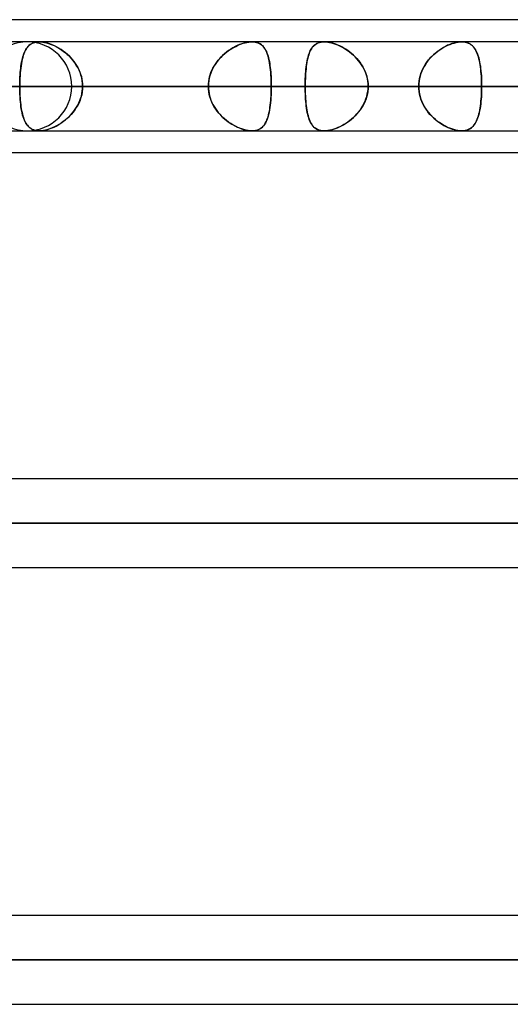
# Model space of a CAD drawing. Header units: millimetres. Extents: x -243 to 243, y -86 to 92.
# Tile 17 of 79: x -109 to -99, y 24 to 44. Entities that reach past the tile are written whole.
import ezdxf

# ---------------------------------------------------------------- set-up
doc = ezdxf.new("R2010")
doc.units = ezdxf.units.MM
doc.layers.add('MAIN-1', color=7, linetype='Continuous')

msp = doc.modelspace()

# ---------------------------------------------------------------- linework, layer by layer
at = {"layer": 'MAIN-1'}
for p, q in [((-70.184, 44), (-129.42, 44)), ((-64.488, 44), (-123.724, 44)), ((-70.184, 44), (-123.724, 44)), ((-64.488, 44), (-123.724, 44)), ((-100.444, 43.552), (-137.114, 43.552)), ((-100.444, 43.552), (-137.114, 43.552)), ((-90.564, 43.552), (-123.152, 43.552)), ((-90.564, 43.552), (-123.152, 43.552)), ((122.967, 43.552), (-122.967, 43.552)), ((122.967, 43.552), (-122.967, 43.552)), ((113.09, 43.552), (-113.09, 43.552)), ((113.09, 43.552), (-113.09, 43.552)), ((-109.176, 43.457), (-109.196, 43.433)), ((-80.683, 43.552), (-109.19, 43.552)), ((-80.683, 43.552), (-109.19, 43.552)), ((-109.188, 43.443), (-109.171, 43.463)), ((-109.155, 43.478), (-109.176, 43.457)), ((-109.171, 43.463), (-109.152, 43.481)), ((-109.132, 43.498), (-109.155, 43.478)), ((-109.152, 43.481), (-109.132, 43.497)), ((-109.106, 43.514), (-109.132, 43.498)), ((-109.132, 43.497), (-109.111, 43.512)), ((-109.111, 43.512), (-109.087, 43.524)), ((-109.079, 43.528), (-109.106, 43.514)), ((-109.087, 43.524), (-109.062, 43.534)), ((-109.049, 43.538), (-109.079, 43.528)), ((-109.062, 43.534), (-109.035, 43.542)), ((-109.016, 43.546), (-109.049, 43.538)), ((-109.035, 43.542), (-109.007, 43.548)), ((-108.982, 43.551), (-109.016, 43.546)), ((-109.007, 43.548), (-108.977, 43.551)), ((-108.945, 43.553), (-108.982, 43.551)), ((-108.977, 43.551), (-108.945, 43.553)), ((-104.665, 43.552), (-108.946, 43.552)), ((-104.665, 43.552), (-108.946, 43.552)), ((-108.906, 43.551), (-108.945, 43.553)), ((-108.945, 43.553), (-108.912, 43.551)), ((-108.912, 43.551), (-108.877, 43.548)), ((-108.865, 43.546), (-108.906, 43.551)), ((-108.877, 43.548), (-108.841, 43.542)), ((-108.823, 43.538), (-108.865, 43.546)), ((-108.841, 43.542), (-108.803, 43.533)), ((-108.778, 43.526), (-108.823, 43.538)), ((-108.803, 43.533), (-108.765, 43.523)), ((-108.734, 43.512), (-108.778, 43.526)), ((-108.765, 43.523), (-108.727, 43.51)), ((-108.689, 43.495), (-108.734, 43.512)), ((-108.727, 43.51), (-108.688, 43.495)), ((-108.644, 43.475), (-108.689, 43.495)), ((-108.688, 43.495), (-108.649, 43.478)), ((-108.649, 43.478), (-108.61, 43.459)), ((-108.599, 43.452), (-108.644, 43.475)), ((-108.61, 43.459), (-108.572, 43.438)), ((-108.554, 43.427), (-108.599, 43.452)), ((-105.006, 43.457), (-105.05, 43.433)), ((-105.032, 43.443), (-104.994, 43.463)), ((-104.962, 43.478), (-105.006, 43.457)), ((-104.994, 43.463), (-104.956, 43.481)), ((-104.917, 43.498), (-104.962, 43.478)), ((-104.956, 43.481), (-104.918, 43.497)), ((-104.918, 43.497), (-104.88, 43.512)), ((-104.873, 43.514), (-104.917, 43.498)), ((-104.88, 43.512), (-104.842, 43.524)), ((-104.829, 43.528), (-104.873, 43.514)), ((-104.842, 43.524), (-104.804, 43.534)), ((-104.786, 43.538), (-104.829, 43.528)), ((-104.804, 43.534), (-104.768, 43.542)), ((-104.744, 43.546), (-104.786, 43.538)), ((-104.768, 43.542), (-104.732, 43.548)), ((-104.703, 43.551), (-104.744, 43.546)), ((-104.732, 43.548), (-104.698, 43.551)), ((-104.665, 43.553), (-104.703, 43.551)), ((-104.698, 43.551), (-104.665, 43.553)), ((-104.665, 43.553), (-104.633, 43.551)), ((-104.628, 43.551), (-104.665, 43.553)), ((-104.633, 43.551), (-104.603, 43.548)), ((-104.593, 43.546), (-104.628, 43.551)), ((-104.603, 43.548), (-104.574, 43.542)), ((-104.56, 43.538), (-104.593, 43.546)), ((-104.574, 43.542), (-104.547, 43.533)), ((-104.53, 43.526), (-104.56, 43.538)), ((-104.547, 43.533), (-104.522, 43.523)), ((-104.502, 43.512), (-104.53, 43.526)), ((-104.522, 43.523), (-104.498, 43.51)), ((-104.477, 43.495), (-104.502, 43.512)), ((-104.498, 43.51), (-104.477, 43.495)), ((-104.477, 43.495), (-104.457, 43.478)), ((-104.454, 43.475), (-104.477, 43.495)), ((-104.457, 43.478), (-104.438, 43.459)), ((-104.433, 43.452), (-104.454, 43.475)), ((-104.438, 43.459), (-104.421, 43.438)), ((-104.414, 43.427), (-104.433, 43.452)), ((-103.462, 43.429), (-103.445, 43.451)), ((-103.434, 43.463), (-103.453, 43.44)), ((-103.445, 43.451), (-103.426, 43.472)), ((-103.414, 43.484), (-103.434, 43.463)), ((-103.426, 43.472), (-103.406, 43.49)), ((-103.391, 43.501), (-103.414, 43.484)), ((-103.406, 43.49), (-103.384, 43.506)), ((-103.367, 43.517), (-103.391, 43.501)), ((-103.384, 43.506), (-103.361, 43.52)), ((-103.34, 43.529), (-103.367, 43.517)), ((-103.361, 43.52), (-103.335, 43.532)), ((-103.311, 43.539), (-103.34, 43.529)), ((-103.335, 43.532), (-103.307, 43.541)), ((-103.28, 43.547), (-103.311, 43.539)), ((-103.307, 43.541), (-103.277, 43.547)), ((-103.247, 43.551), (-103.28, 43.547)), ((-103.277, 43.547), (-103.245, 43.551)), ((-103.212, 43.553), (-103.247, 43.551)), ((-103.245, 43.551), (-103.212, 43.552)), ((-103.177, 43.551), (-103.212, 43.553)), ((-103.212, 43.552), (-103.177, 43.551)), ((103.212, 43.552), (-103.212, 43.552)), ((103.212, 43.552), (-103.212, 43.552)), ((-103.14, 43.547), (-103.177, 43.551)), ((-103.177, 43.551), (-103.141, 43.547)), ((-103.141, 43.547), (-103.103, 43.541)), ((-103.102, 43.541), (-103.14, 43.547)), ((-103.103, 43.541), (-103.064, 43.532)), ((-103.062, 43.531), (-103.102, 43.541)), ((-103.064, 43.532), (-103.024, 43.52)), ((-103.022, 43.52), (-103.062, 43.531)), ((-103.024, 43.52), (-102.984, 43.507)), ((-102.981, 43.506), (-103.022, 43.52)), ((-102.984, 43.507), (-102.943, 43.491)), ((-102.94, 43.489), (-102.981, 43.506)), ((-102.943, 43.491), (-102.903, 43.473)), ((-102.899, 43.471), (-102.94, 43.489)), ((-102.903, 43.473), (-102.862, 43.452)), ((-102.858, 43.451), (-102.899, 43.471)), ((-102.862, 43.452), (-102.822, 43.43)), ((-102.818, 43.428), (-102.858, 43.451)), ((-100.847, 43.42), (-100.805, 43.444)), ((-100.77, 43.463), (-100.812, 43.44)), ((-100.805, 43.444), (-100.764, 43.466)), ((-100.728, 43.484), (-100.77, 43.463)), ((-100.764, 43.466), (-100.722, 43.486)), ((-100.685, 43.501), (-100.728, 43.484)), ((-100.722, 43.486), (-100.68, 43.503)), ((-100.643, 43.517), (-100.685, 43.501)), ((-100.68, 43.503), (-100.639, 43.518)), ((-100.601, 43.529), (-100.643, 43.517)), ((-100.639, 43.518), (-100.598, 43.53)), ((-100.56, 43.539), (-100.601, 43.529)), ((-100.598, 43.53), (-100.557, 43.54)), ((-100.52, 43.547), (-100.56, 43.539)), ((-100.557, 43.54), (-100.518, 43.547)), ((-100.481, 43.551), (-100.52, 43.547)), ((-100.518, 43.547), (-100.48, 43.551)), ((-100.445, 43.553), (-100.481, 43.551)), ((-100.48, 43.551), (-100.444, 43.552)), ((-100.411, 43.551), (-100.445, 43.553)), ((-100.444, 43.552), (-100.41, 43.551)), ((-100.379, 43.547), (-100.411, 43.551)), ((-100.41, 43.551), (-100.377, 43.547)), ((-100.349, 43.541), (-100.379, 43.547)), ((-100.377, 43.547), (-100.346, 43.54)), ((-100.32, 43.531), (-100.349, 43.541)), ((-100.346, 43.54), (-100.317, 43.53)), ((-100.294, 43.52), (-100.32, 43.531)), ((-100.317, 43.53), (-100.291, 43.518)), ((-100.27, 43.506), (-100.294, 43.52)), ((-100.291, 43.518), (-100.266, 43.503)), ((-100.247, 43.489), (-100.27, 43.506)), ((-100.266, 43.503), (-100.243, 43.486)), ((-100.226, 43.471), (-100.247, 43.489)), ((-100.243, 43.486), (-100.222, 43.467)), ((-100.207, 43.451), (-100.226, 43.471)), ((-100.222, 43.467), (-100.203, 43.445)), ((-100.19, 43.428), (-100.207, 43.451)), ((-100.203, 43.445), (-100.185, 43.421)), ((-109.287, 43.218), (-109.278, 43.253)), ((-109.27, 43.277), (-109.281, 43.24)), ((-109.278, 43.253), (-109.268, 43.285)), ((-109.258, 43.313), (-109.27, 43.277)), ((-109.268, 43.285), (-109.257, 43.316)), ((-109.245, 43.346), (-109.258, 43.313)), ((-109.257, 43.316), (-109.245, 43.345)), ((-109.23, 43.377), (-109.245, 43.346)), ((-109.245, 43.345), (-109.232, 43.373)), ((-109.232, 43.373), (-109.219, 43.398)), ((-109.214, 43.406), (-109.23, 43.377)), ((-109.219, 43.398), (-109.204, 43.422)), ((-109.196, 43.433), (-109.214, 43.406)), ((-109.204, 43.422), (-109.188, 43.443)), ((-108.572, 43.438), (-108.533, 43.414)), ((-108.51, 43.4), (-108.554, 43.427)), ((-108.533, 43.414), (-108.495, 43.389)), ((-108.466, 43.369), (-108.51, 43.4)), ((-108.495, 43.389), (-108.457, 43.362)), ((-108.424, 43.336), (-108.466, 43.369)), ((-108.457, 43.362), (-108.42, 43.333)), ((-108.382, 43.301), (-108.424, 43.336)), ((-108.42, 43.333), (-108.384, 43.302)), ((-108.384, 43.302), (-108.348, 43.269)), ((-108.342, 43.262), (-108.382, 43.301)), ((-108.348, 43.269), (-108.315, 43.234)), ((-108.304, 43.222), (-108.342, 43.262)), ((-105.316, 43.218), (-105.284, 43.253)), ((-105.259, 43.277), (-105.296, 43.24)), ((-105.284, 43.253), (-105.25, 43.285)), ((-105.22, 43.313), (-105.259, 43.277)), ((-105.25, 43.285), (-105.215, 43.316)), ((-105.179, 43.346), (-105.22, 43.313)), ((-105.215, 43.316), (-105.18, 43.345)), ((-105.18, 43.345), (-105.144, 43.373)), ((-105.137, 43.377), (-105.179, 43.346)), ((-105.144, 43.373), (-105.107, 43.398)), ((-105.094, 43.406), (-105.137, 43.377)), ((-105.107, 43.398), (-105.069, 43.422)), ((-105.05, 43.433), (-105.094, 43.406)), ((-105.069, 43.422), (-105.032, 43.443)), ((-104.421, 43.438), (-104.405, 43.414)), ((-104.396, 43.4), (-104.414, 43.427)), ((-104.405, 43.414), (-104.391, 43.389)), ((-104.381, 43.369), (-104.396, 43.4)), ((-104.391, 43.389), (-104.377, 43.362)), ((-104.366, 43.336), (-104.381, 43.369)), ((-104.377, 43.362), (-104.365, 43.333)), ((-104.353, 43.301), (-104.366, 43.336)), ((-104.365, 43.333), (-104.353, 43.302)), ((-104.353, 43.302), (-104.343, 43.269)), ((-104.341, 43.262), (-104.353, 43.301)), ((-104.343, 43.269), (-104.334, 43.234)), ((-104.331, 43.222), (-104.341, 43.262)), ((-103.547, 43.211), (-103.538, 43.248)), ((-103.535, 43.259), (-103.545, 43.222)), ((-103.538, 43.248), (-103.528, 43.284)), ((-103.525, 43.294), (-103.535, 43.259)), ((-103.528, 43.284), (-103.517, 43.317)), ((-103.513, 43.328), (-103.525, 43.294)), ((-103.517, 43.317), (-103.505, 43.348)), ((-103.5, 43.359), (-103.513, 43.328)), ((-103.505, 43.348), (-103.492, 43.377)), ((-103.486, 43.388), (-103.5, 43.359)), ((-103.492, 43.377), (-103.477, 43.404)), ((-103.47, 43.416), (-103.486, 43.388)), ((-103.477, 43.404), (-103.462, 43.429)), ((-103.453, 43.44), (-103.47, 43.416)), ((-102.822, 43.43), (-102.781, 43.406)), ((-102.778, 43.404), (-102.818, 43.428)), ((-102.781, 43.406), (-102.741, 43.379)), ((-102.738, 43.377), (-102.778, 43.404)), ((-102.741, 43.379), (-102.702, 43.35)), ((-102.699, 43.348), (-102.738, 43.377)), ((-102.702, 43.35), (-102.664, 43.319)), ((-102.661, 43.317), (-102.699, 43.348)), ((-102.664, 43.319), (-102.626, 43.286)), ((-102.624, 43.284), (-102.661, 43.317)), ((-102.626, 43.286), (-102.59, 43.251)), ((-102.588, 43.25), (-102.624, 43.284)), ((-102.59, 43.251), (-102.555, 43.215)), ((-102.553, 43.213), (-102.588, 43.25)), ((-101.049, 43.259), (-101.084, 43.222)), ((-101.079, 43.228), (-101.043, 43.265)), ((-101.013, 43.294), (-101.049, 43.259)), ((-101.043, 43.265), (-101.006, 43.301)), ((-100.975, 43.328), (-101.013, 43.294)), ((-101.006, 43.301), (-100.967, 43.334)), ((-100.936, 43.359), (-100.975, 43.328)), ((-100.967, 43.334), (-100.928, 43.365)), ((-100.895, 43.388), (-100.936, 43.359)), ((-100.928, 43.365), (-100.887, 43.394)), ((-100.854, 43.416), (-100.895, 43.388)), ((-100.887, 43.394), (-100.847, 43.42)), ((-100.812, 43.44), (-100.854, 43.416)), ((-100.173, 43.404), (-100.19, 43.428)), ((-100.185, 43.421), (-100.168, 43.395)), ((-100.158, 43.377), (-100.173, 43.404)), ((-100.168, 43.395), (-100.153, 43.367)), ((-100.144, 43.348), (-100.158, 43.377)), ((-100.153, 43.367), (-100.139, 43.336)), ((-100.131, 43.317), (-100.144, 43.348)), ((-100.139, 43.336), (-100.126, 43.303)), ((-100.119, 43.284), (-100.131, 43.317)), ((-100.126, 43.303), (-100.114, 43.268)), ((-100.109, 43.25), (-100.119, 43.284)), ((-100.114, 43.268), (-100.103, 43.23)), ((-100.099, 43.213), (-100.109, 43.25)), ((-109.315, 43.07), (-109.322, 43.023)), ((-109.321, 43.024), (-109.316, 43.066)), ((-109.316, 43.066), (-109.31, 43.106)), ((-109.308, 43.115), (-109.315, 43.07)), ((-109.31, 43.106), (-109.303, 43.145)), ((-109.3, 43.159), (-109.308, 43.115)), ((-109.303, 43.145), (-109.295, 43.182)), ((-109.291, 43.2), (-109.3, 43.159)), ((-109.295, 43.182), (-109.287, 43.218)), ((-109.281, 43.24), (-109.291, 43.2)), ((-108.315, 43.234), (-108.283, 43.197)), ((-108.267, 43.179), (-108.304, 43.222)), ((-108.283, 43.197), (-108.252, 43.159)), ((-108.233, 43.134), (-108.267, 43.179)), ((-108.252, 43.159), (-108.223, 43.12)), ((-108.202, 43.087), (-108.233, 43.134)), ((-108.223, 43.12), (-108.197, 43.078)), ((-108.174, 43.038), (-108.202, 43.087)), ((-108.197, 43.078), (-108.173, 43.036)), ((-105.426, 43.07), (-105.453, 43.023)), ((-105.452, 43.024), (-105.429, 43.066)), ((-105.429, 43.066), (-105.404, 43.106)), ((-105.397, 43.115), (-105.426, 43.07)), ((-105.404, 43.106), (-105.376, 43.145)), ((-105.366, 43.159), (-105.397, 43.115)), ((-105.376, 43.145), (-105.347, 43.182)), ((-105.332, 43.2), (-105.366, 43.159)), ((-105.347, 43.182), (-105.316, 43.218)), ((-105.296, 43.24), (-105.332, 43.2)), ((-104.334, 43.234), (-104.325, 43.197)), ((-104.321, 43.179), (-104.331, 43.222)), ((-104.325, 43.197), (-104.317, 43.159)), ((-104.313, 43.134), (-104.321, 43.179)), ((-104.317, 43.159), (-104.31, 43.12)), ((-104.305, 43.087), (-104.313, 43.134)), ((-104.31, 43.12), (-104.304, 43.078)), ((-104.299, 43.038), (-104.305, 43.087)), ((-104.304, 43.078), (-104.299, 43.036)), ((-103.574, 43.055), (-103.579, 43.009)), ((-103.575, 43.046), (-103.569, 43.089)), ((-103.568, 43.099), (-103.574, 43.055)), ((-103.569, 43.089), (-103.563, 43.132)), ((-103.561, 43.142), (-103.568, 43.099)), ((-103.563, 43.132), (-103.555, 43.172)), ((-103.553, 43.182), (-103.561, 43.142)), ((-103.555, 43.172), (-103.547, 43.211)), ((-103.545, 43.222), (-103.553, 43.182)), ((-102.555, 43.215), (-102.522, 43.176)), ((-102.521, 43.174), (-102.553, 43.213)), ((-102.522, 43.176), (-102.491, 43.136)), ((-102.49, 43.133), (-102.521, 43.174)), ((-102.491, 43.136), (-102.462, 43.093)), ((-102.461, 43.091), (-102.49, 43.133)), ((-102.462, 43.093), (-102.436, 43.05)), ((-102.435, 43.048), (-102.461, 43.091)), ((-102.436, 43.05), (-102.412, 43.004)), ((-102.411, 43.002), (-102.435, 43.048)), ((-101.204, 43.055), (-101.228, 43.009)), ((-101.226, 43.012), (-101.202, 43.058)), ((-101.177, 43.099), (-101.204, 43.055)), ((-101.202, 43.058), (-101.174, 43.103)), ((-101.148, 43.141), (-101.177, 43.099)), ((-101.174, 43.103), (-101.145, 43.147)), ((-101.117, 43.182), (-101.148, 43.141)), ((-101.145, 43.147), (-101.113, 43.188)), ((-101.084, 43.222), (-101.117, 43.182)), ((-101.113, 43.188), (-101.079, 43.228)), ((-100.103, 43.23), (-100.093, 43.191)), ((-100.09, 43.174), (-100.099, 43.213)), ((-100.093, 43.191), (-100.085, 43.15)), ((-100.081, 43.133), (-100.09, 43.174)), ((-100.085, 43.15), (-100.077, 43.107)), ((-100.074, 43.091), (-100.081, 43.133)), ((-100.077, 43.107), (-100.07, 43.062)), ((-100.068, 43.048), (-100.074, 43.091)), ((-100.07, 43.062), (-100.064, 43.016)), ((-100.062, 43.003), (-100.068, 43.048)), ((-109.335, 42.872), (-109.338, 42.819)), ((-109.337, 42.846), (-109.334, 42.892)), ((-109.331, 42.924), (-109.335, 42.872)), ((-109.334, 42.892), (-109.33, 42.937)), ((-109.327, 42.974), (-109.331, 42.924)), ((-109.33, 42.937), (-109.326, 42.981)), ((-109.322, 43.023), (-109.327, 42.974)), ((-109.326, 42.981), (-109.321, 43.024)), ((-108.148, 42.987), (-108.174, 43.038)), ((-108.173, 43.036), (-108.151, 42.992)), ((-108.151, 42.992), (-108.131, 42.946)), ((-108.127, 42.934), (-108.148, 42.987)), ((-108.131, 42.946), (-108.115, 42.9)), ((-108.109, 42.88), (-108.127, 42.934)), ((-108.115, 42.9), (-108.101, 42.853)), ((-108.094, 42.826), (-108.109, 42.88)), ((-108.101, 42.853), (-108.09, 42.805)), ((-105.513, 42.872), (-105.527, 42.819)), ((-105.521, 42.846), (-105.507, 42.892)), ((-105.497, 42.924), (-105.513, 42.872)), ((-105.507, 42.892), (-105.492, 42.937)), ((-105.476, 42.974), (-105.497, 42.924)), ((-105.492, 42.937), (-105.473, 42.981)), ((-105.453, 43.023), (-105.476, 42.974)), ((-105.473, 42.981), (-105.452, 43.024)), ((-104.293, 42.987), (-104.299, 43.038)), ((-104.299, 43.036), (-104.294, 42.992)), ((-104.294, 42.992), (-104.29, 42.946)), ((-104.289, 42.934), (-104.293, 42.987)), ((-104.29, 42.946), (-104.286, 42.9)), ((-104.285, 42.88), (-104.289, 42.934)), ((-104.286, 42.9), (-104.283, 42.853)), ((-104.282, 42.826), (-104.285, 42.88)), ((-104.283, 42.853), (-104.281, 42.805)), ((-103.593, 42.808), (-103.59, 42.858)), ((-103.59, 42.863), (-103.592, 42.813)), ((-103.587, 42.913), (-103.59, 42.863)), ((-103.59, 42.858), (-103.588, 42.906)), ((-103.588, 42.906), (-103.584, 42.954)), ((-103.583, 42.962), (-103.587, 42.913)), ((-103.584, 42.954), (-103.58, 43.001)), ((-103.579, 43.009), (-103.583, 42.962)), ((-103.58, 43.001), (-103.575, 43.046)), ((-102.412, 43.004), (-102.39, 42.958)), ((-102.39, 42.956), (-102.411, 43.002)), ((-102.39, 42.958), (-102.372, 42.91)), ((-102.371, 42.908), (-102.39, 42.956)), ((-102.372, 42.91), (-102.357, 42.861)), ((-102.356, 42.859), (-102.371, 42.908)), ((-102.357, 42.861), (-102.345, 42.811)), ((-102.344, 42.809), (-102.356, 42.859)), ((-101.283, 42.863), (-101.295, 42.813)), ((-101.294, 42.814), (-101.282, 42.865)), ((-101.267, 42.913), (-101.283, 42.863)), ((-101.282, 42.865), (-101.267, 42.915)), ((-101.267, 42.915), (-101.248, 42.964)), ((-101.249, 42.961), (-101.267, 42.913)), ((-101.228, 43.009), (-101.249, 42.961)), ((-101.248, 42.964), (-101.226, 43.012)), ((-100.064, 43.016), (-100.058, 42.968)), ((-100.057, 42.956), (-100.062, 43.003)), ((-100.058, 42.968), (-100.054, 42.918)), ((-100.053, 42.908), (-100.057, 42.956)), ((-100.054, 42.918), (-100.05, 42.868)), ((-100.05, 42.859), (-100.053, 42.908)), ((-100.05, 42.868), (-100.047, 42.816)), ((-100.047, 42.81), (-100.05, 42.859)), ((-101.31, 42.657), (-138.009, 42.657)), ((-138.009, 42.657), (-101.31, 42.657)), ((-136.219, 42.657), (-100.044, 42.657)), ((-100.044, 42.657), (-136.219, 42.657)), ((-91.429, 42.657), (-124.047, 42.657)), ((-124.047, 42.657), (-91.429, 42.657)), ((123.445, 42.657), (-123.445, 42.657)), ((-123.445, 42.657), (123.445, 42.657)), ((-122.257, 42.657), (-90.162, 42.657)), ((-90.162, 42.657), (-122.257, 42.657)), ((-122.085, 42.657), (122.085, 42.657)), ((122.085, 42.657), (-122.085, 42.657)), ((-105.544, 42.657), (-114.153, 42.657)), ((-114.153, 42.657), (-105.544, 42.657)), ((113.474, 42.657), (-113.474, 42.657)), ((-113.474, 42.657), (113.474, 42.657)), ((-112.207, 42.657), (112.207, 42.657)), ((-112.207, 42.657), (-103.595, 42.657)), ((112.207, 42.657), (-112.207, 42.657)), ((-103.595, 42.657), (-112.207, 42.657)), ((-81.546, 42.657), (-110.085, 42.657)), ((-110.085, 42.657), (-81.546, 42.657)), ((-101.31, 42.657), (-109.923, 42.657)), ((-109.923, 42.657), (-101.31, 42.657)), ((-109.341, 42.712), (-109.342, 42.657)), ((-109.342, 42.657), (-109.341, 42.705)), ((-105.544, 42.657), (-109.342, 42.657)), ((-109.341, 42.604), (-109.342, 42.657)), ((-109.342, 42.657), (-109.341, 42.61)), ((-109.342, 42.657), (-105.544, 42.657)), ((-109.34, 42.766), (-109.341, 42.712)), ((-109.341, 42.705), (-109.34, 42.753)), ((-109.338, 42.819), (-109.34, 42.766)), ((-109.34, 42.753), (-109.339, 42.8)), ((-109.339, 42.8), (-109.337, 42.846)), ((-108.295, 42.657), (-80.279, 42.657)), ((-80.279, 42.657), (-108.295, 42.657)), ((-108.084, 42.77), (-108.094, 42.826)), ((-108.09, 42.805), (-108.082, 42.756)), ((-108.078, 42.714), (-108.084, 42.77)), ((-108.082, 42.756), (-108.077, 42.707)), ((-108.076, 42.657), (-108.078, 42.714)), ((-108.076, 42.657), (-108.078, 42.601)), ((-108.077, 42.707), (-108.076, 42.657)), ((-108.077, 42.608), (-108.076, 42.657)), ((-108.076, 42.657), (-104.278, 42.657)), ((-108.076, 42.657), (-99.467, 42.657)), ((-104.278, 42.657), (-108.076, 42.657)), ((-99.467, 42.657), (-108.076, 42.657)), ((-105.542, 42.712), (-105.544, 42.657)), ((-105.544, 42.657), (-105.543, 42.705)), ((-105.544, 42.657), (-105.543, 42.61)), ((-105.542, 42.603), (-105.544, 42.657)), ((-105.543, 42.705), (-105.538, 42.753)), ((-105.537, 42.766), (-105.542, 42.712)), ((-105.538, 42.753), (-105.531, 42.8)), ((-105.527, 42.819), (-105.537, 42.766)), ((-105.531, 42.8), (-105.521, 42.846)), ((-104.28, 42.77), (-104.282, 42.826)), ((-104.281, 42.805), (-104.28, 42.756)), ((-104.279, 42.714), (-104.28, 42.77)), ((-104.28, 42.756), (-104.279, 42.707)), ((-104.278, 42.657), (-104.279, 42.714)), ((-104.279, 42.707), (-104.278, 42.657)), ((-104.279, 42.608), (-104.278, 42.657)), ((-104.278, 42.657), (-104.279, 42.601)), ((-95.67, 42.657), (-104.278, 42.657)), ((-104.278, 42.657), (-95.67, 42.657)), ((-103.594, 42.761), (-103.595, 42.71)), ((-103.595, 42.708), (-103.594, 42.759)), ((-103.595, 42.71), (-103.595, 42.657)), ((-103.595, 42.657), (-103.595, 42.708)), ((103.595, 42.657), (-103.595, 42.657)), ((-103.595, 42.605), (-103.595, 42.657)), ((-103.595, 42.657), (-103.595, 42.607)), ((-103.595, 42.657), (103.595, 42.657)), ((-103.592, 42.813), (-103.594, 42.761)), ((-103.594, 42.759), (-103.593, 42.808)), ((-102.345, 42.811), (-102.336, 42.76)), ((-102.336, 42.759), (-102.344, 42.809)), ((-102.336, 42.76), (-102.331, 42.709)), ((-102.331, 42.709), (-102.336, 42.759)), ((-102.329, 42.657), (-102.331, 42.709)), ((-102.331, 42.709), (-102.329, 42.657)), ((-102.329, 42.657), (-102.331, 42.606)), ((-102.331, 42.606), (-102.329, 42.657)), ((-102.329, 42.657), (102.329, 42.657)), ((-102.329, 42.657), (-93.716, 42.657)), ((102.329, 42.657), (-102.329, 42.657)), ((-93.716, 42.657), (-102.329, 42.657)), ((-101.31, 42.657), (-101.309, 42.71)), ((-101.309, 42.71), (-101.31, 42.657)), ((-101.31, 42.657), (-101.309, 42.605)), ((-101.309, 42.605), (-101.31, 42.657)), ((-101.309, 42.71), (-101.303, 42.762)), ((-101.303, 42.761), (-101.309, 42.71)), ((-101.303, 42.762), (-101.294, 42.814)), ((-101.295, 42.813), (-101.303, 42.761)), ((-100.047, 42.816), (-100.045, 42.764)), ((-100.045, 42.759), (-100.047, 42.81)), ((-100.045, 42.764), (-100.044, 42.711)), ((-100.044, 42.709), (-100.045, 42.759)), ((-100.044, 42.711), (-100.044, 42.657)), ((-100.044, 42.657), (-100.044, 42.709)), ((-100.044, 42.606), (-100.044, 42.657)), ((-91.429, 42.657), (-100.044, 42.657)), ((-100.044, 42.657), (-100.044, 42.605)), ((-100.044, 42.657), (-91.429, 42.657)), ((-109.341, 42.61), (-109.34, 42.562)), ((-109.34, 42.55), (-109.341, 42.604)), ((-109.34, 42.562), (-109.339, 42.515)), ((-109.338, 42.497), (-109.34, 42.55)), ((-109.339, 42.515), (-109.337, 42.469)), ((-109.335, 42.445), (-109.338, 42.497)), ((-109.337, 42.469), (-109.334, 42.423)), ((-108.115, 42.415), (-108.101, 42.462)), ((-108.094, 42.489), (-108.109, 42.435)), ((-108.101, 42.462), (-108.09, 42.51)), ((-108.084, 42.545), (-108.094, 42.489)), ((-108.09, 42.51), (-108.082, 42.559)), ((-108.078, 42.601), (-108.084, 42.545)), ((-108.082, 42.559), (-108.077, 42.608)), ((-105.543, 42.61), (-105.538, 42.562)), ((-105.537, 42.549), (-105.542, 42.603)), ((-105.538, 42.562), (-105.531, 42.515)), ((-105.527, 42.496), (-105.537, 42.549)), ((-105.531, 42.515), (-105.521, 42.469)), ((-105.513, 42.443), (-105.527, 42.496)), ((-105.521, 42.469), (-105.507, 42.423)), ((-104.286, 42.415), (-104.283, 42.462)), ((-104.282, 42.489), (-104.285, 42.435)), ((-104.283, 42.462), (-104.281, 42.51)), ((-104.28, 42.545), (-104.282, 42.489)), ((-104.281, 42.51), (-104.28, 42.559)), ((-104.28, 42.559), (-104.279, 42.608)), ((-104.279, 42.601), (-104.28, 42.545)), ((-103.595, 42.607), (-103.594, 42.556)), ((-103.594, 42.554), (-103.595, 42.605)), ((-103.594, 42.556), (-103.593, 42.507)), ((-103.592, 42.502), (-103.594, 42.554)), ((-103.593, 42.507), (-103.59, 42.457)), ((-103.59, 42.452), (-103.592, 42.502)), ((-103.59, 42.457), (-103.588, 42.409)), ((-102.372, 42.405), (-102.357, 42.454)), ((-102.356, 42.456), (-102.371, 42.407)), ((-102.357, 42.454), (-102.345, 42.504)), ((-102.344, 42.506), (-102.356, 42.456)), ((-102.345, 42.504), (-102.336, 42.555)), ((-102.336, 42.556), (-102.344, 42.506)), ((-102.331, 42.606), (-102.336, 42.556)), ((-102.336, 42.555), (-102.331, 42.606)), ((-101.309, 42.605), (-101.303, 42.553)), ((-101.303, 42.554), (-101.309, 42.605)), ((-101.295, 42.502), (-101.303, 42.554)), ((-101.303, 42.553), (-101.294, 42.501)), ((-101.283, 42.452), (-101.295, 42.502)), ((-101.294, 42.501), (-101.282, 42.45)), ((-100.053, 42.405), (-100.05, 42.454)), ((-100.05, 42.454), (-100.047, 42.504)), ((-100.047, 42.5), (-100.05, 42.449)), ((-100.047, 42.504), (-100.045, 42.555)), ((-100.045, 42.552), (-100.047, 42.5)), ((-100.045, 42.555), (-100.044, 42.606)), ((-100.044, 42.605), (-100.045, 42.552)), ((-109.332, 42.393), (-109.335, 42.445)), ((-109.334, 42.423), (-109.33, 42.378)), ((-109.327, 42.344), (-109.332, 42.393)), ((-109.33, 42.378), (-109.326, 42.334)), ((-109.322, 42.295), (-109.327, 42.344)), ((-109.326, 42.334), (-109.321, 42.291)), ((-109.316, 42.248), (-109.322, 42.295)), ((-109.321, 42.291), (-109.316, 42.249)), ((-108.174, 42.277), (-108.202, 42.228)), ((-108.197, 42.237), (-108.173, 42.279)), ((-108.148, 42.328), (-108.174, 42.277)), ((-108.173, 42.279), (-108.151, 42.323)), ((-108.151, 42.323), (-108.131, 42.369)), ((-108.127, 42.381), (-108.148, 42.328)), ((-108.131, 42.369), (-108.115, 42.415)), ((-108.109, 42.435), (-108.127, 42.381)), ((-105.497, 42.391), (-105.513, 42.443)), ((-105.507, 42.423), (-105.492, 42.378)), ((-105.476, 42.341), (-105.497, 42.391)), ((-105.492, 42.378), (-105.473, 42.334)), ((-105.453, 42.292), (-105.476, 42.341)), ((-105.473, 42.334), (-105.452, 42.291)), ((-105.426, 42.245), (-105.453, 42.292)), ((-105.452, 42.291), (-105.429, 42.249)), ((-104.299, 42.277), (-104.305, 42.228)), ((-104.304, 42.237), (-104.299, 42.279)), ((-104.293, 42.328), (-104.299, 42.277)), ((-104.299, 42.279), (-104.294, 42.323)), ((-104.294, 42.323), (-104.29, 42.369)), ((-104.289, 42.381), (-104.293, 42.328)), ((-104.29, 42.369), (-104.286, 42.415)), ((-104.285, 42.435), (-104.289, 42.381)), ((-103.587, 42.402), (-103.59, 42.452)), ((-103.588, 42.409), (-103.584, 42.361)), ((-103.583, 42.353), (-103.587, 42.402)), ((-103.584, 42.361), (-103.58, 42.314)), ((-103.579, 42.306), (-103.583, 42.353)), ((-103.58, 42.314), (-103.575, 42.269)), ((-103.574, 42.26), (-103.579, 42.306)), ((-103.575, 42.269), (-103.569, 42.226)), ((-103.568, 42.216), (-103.574, 42.26)), ((-102.462, 42.222), (-102.436, 42.265)), ((-102.435, 42.267), (-102.461, 42.224)), ((-102.436, 42.265), (-102.412, 42.311)), ((-102.411, 42.313), (-102.435, 42.267)), ((-102.412, 42.311), (-102.39, 42.357)), ((-102.39, 42.359), (-102.411, 42.313)), ((-102.371, 42.407), (-102.39, 42.359)), ((-102.39, 42.357), (-102.372, 42.405)), ((-101.267, 42.402), (-101.283, 42.452)), ((-101.282, 42.45), (-101.267, 42.4)), ((-101.249, 42.354), (-101.267, 42.402)), ((-101.267, 42.4), (-101.248, 42.351)), ((-101.228, 42.306), (-101.249, 42.354)), ((-101.248, 42.351), (-101.226, 42.303)), ((-101.204, 42.26), (-101.228, 42.306)), ((-101.226, 42.303), (-101.202, 42.257)), ((-101.177, 42.216), (-101.204, 42.26)), ((-101.202, 42.257), (-101.175, 42.212)), ((-100.069, 42.255), (-100.076, 42.21)), ((-100.074, 42.221), (-100.068, 42.265)), ((-100.063, 42.301), (-100.069, 42.255)), ((-100.068, 42.265), (-100.062, 42.31)), ((-100.058, 42.349), (-100.063, 42.301)), ((-100.062, 42.31), (-100.057, 42.357)), ((-100.054, 42.399), (-100.058, 42.349)), ((-100.057, 42.357), (-100.053, 42.405)), ((-100.05, 42.449), (-100.054, 42.399)), ((-109.316, 42.249), (-109.31, 42.209)), ((-109.309, 42.203), (-109.316, 42.248)), ((-109.31, 42.209), (-109.303, 42.17)), ((-109.301, 42.16), (-109.309, 42.203)), ((-109.303, 42.17), (-109.295, 42.133)), ((-109.292, 42.119), (-109.301, 42.16)), ((-109.295, 42.133), (-109.287, 42.097)), ((-109.283, 42.079), (-109.292, 42.119)), ((-109.287, 42.097), (-109.278, 42.062)), ((-109.272, 42.042), (-109.283, 42.079)), ((-109.278, 42.062), (-109.268, 42.03)), ((-108.348, 42.046), (-108.315, 42.081)), ((-108.304, 42.093), (-108.342, 42.053)), ((-108.315, 42.081), (-108.283, 42.118)), ((-108.267, 42.136), (-108.304, 42.093)), ((-108.283, 42.118), (-108.252, 42.156)), ((-108.233, 42.181), (-108.267, 42.136)), ((-108.252, 42.156), (-108.223, 42.195)), ((-108.202, 42.228), (-108.233, 42.181)), ((-108.223, 42.195), (-108.197, 42.237)), ((-105.429, 42.249), (-105.404, 42.209)), ((-105.397, 42.2), (-105.426, 42.245)), ((-105.404, 42.209), (-105.376, 42.17)), ((-105.366, 42.156), (-105.397, 42.2)), ((-105.376, 42.17), (-105.347, 42.133)), ((-105.332, 42.115), (-105.366, 42.156)), ((-105.347, 42.133), (-105.316, 42.097)), ((-105.296, 42.075), (-105.332, 42.115)), ((-105.316, 42.097), (-105.284, 42.062)), ((-105.259, 42.038), (-105.296, 42.075)), ((-105.284, 42.062), (-105.25, 42.03)), ((-104.343, 42.046), (-104.334, 42.081)), ((-104.331, 42.093), (-104.341, 42.053)), ((-104.334, 42.081), (-104.325, 42.118)), ((-104.321, 42.136), (-104.331, 42.093)), ((-104.325, 42.118), (-104.317, 42.156)), ((-104.313, 42.181), (-104.321, 42.136)), ((-104.317, 42.156), (-104.31, 42.195)), ((-104.305, 42.228), (-104.313, 42.181)), ((-104.31, 42.195), (-104.304, 42.237)), ((-103.569, 42.226), (-103.563, 42.183)), ((-103.561, 42.173), (-103.568, 42.216)), ((-103.563, 42.183), (-103.555, 42.143)), ((-103.553, 42.133), (-103.561, 42.173)), ((-103.555, 42.143), (-103.547, 42.104)), ((-103.545, 42.093), (-103.553, 42.133)), ((-103.547, 42.104), (-103.538, 42.067)), ((-103.535, 42.056), (-103.545, 42.093)), ((-103.538, 42.067), (-103.528, 42.031)), ((-103.525, 42.021), (-103.535, 42.056)), ((-102.626, 42.029), (-102.59, 42.064)), ((-102.588, 42.065), (-102.624, 42.031)), ((-102.59, 42.064), (-102.555, 42.1)), ((-102.553, 42.102), (-102.588, 42.065)), ((-102.555, 42.1), (-102.522, 42.139)), ((-102.521, 42.141), (-102.553, 42.102)), ((-102.522, 42.139), (-102.491, 42.179)), ((-102.49, 42.182), (-102.521, 42.141)), ((-102.491, 42.179), (-102.462, 42.222)), ((-102.461, 42.224), (-102.49, 42.182)), ((-101.148, 42.174), (-101.177, 42.216)), ((-101.175, 42.212), (-101.145, 42.169)), ((-101.117, 42.133), (-101.148, 42.174)), ((-101.145, 42.169), (-101.113, 42.127)), ((-101.084, 42.093), (-101.117, 42.133)), ((-101.113, 42.127), (-101.079, 42.088)), ((-101.049, 42.056), (-101.084, 42.093)), ((-101.079, 42.088), (-101.043, 42.05)), ((-101.013, 42.021), (-101.049, 42.056)), ((-100.12, 42.029), (-100.109, 42.063)), ((-100.103, 42.087), (-100.113, 42.049)), ((-100.109, 42.063), (-100.099, 42.1)), ((-100.093, 42.126), (-100.103, 42.087)), ((-100.099, 42.1), (-100.09, 42.139)), ((-100.084, 42.167), (-100.093, 42.126)), ((-100.09, 42.139), (-100.082, 42.179)), ((-100.076, 42.21), (-100.084, 42.167)), ((-100.082, 42.179), (-100.074, 42.221)), ((-109.26, 42.006), (-109.272, 42.042)), ((-109.268, 42.03), (-109.257, 41.999)), ((-109.247, 41.973), (-109.26, 42.006)), ((-109.257, 41.999), (-109.245, 41.97)), ((-109.232, 41.942), (-109.247, 41.973)), ((-109.245, 41.97), (-109.232, 41.942)), ((-109.216, 41.913), (-109.232, 41.942)), ((-109.232, 41.942), (-109.219, 41.917)), ((-109.219, 41.917), (-109.204, 41.893)), ((-109.199, 41.886), (-109.216, 41.913)), ((-109.204, 41.893), (-109.188, 41.872)), ((-109.18, 41.862), (-109.199, 41.886)), ((-109.188, 41.872), (-109.171, 41.852)), ((-109.159, 41.84), (-109.18, 41.862)), ((-108.599, 41.863), (-108.644, 41.84)), ((-108.61, 41.856), (-108.572, 41.877)), ((-108.554, 41.888), (-108.599, 41.863)), ((-108.572, 41.877), (-108.533, 41.901)), ((-108.51, 41.915), (-108.554, 41.888)), ((-108.533, 41.901), (-108.495, 41.926)), ((-108.466, 41.946), (-108.51, 41.915)), ((-108.495, 41.926), (-108.457, 41.953)), ((-108.424, 41.979), (-108.466, 41.946)), ((-108.457, 41.953), (-108.42, 41.982)), ((-108.382, 42.014), (-108.424, 41.979)), ((-108.42, 41.982), (-108.384, 42.013)), ((-108.384, 42.013), (-108.348, 42.046)), ((-108.342, 42.053), (-108.382, 42.014)), ((-105.22, 42.002), (-105.259, 42.038)), ((-105.25, 42.03), (-105.215, 41.999)), ((-105.179, 41.969), (-105.22, 42.002)), ((-105.215, 41.999), (-105.18, 41.97)), ((-105.18, 41.97), (-105.144, 41.942)), ((-105.137, 41.938), (-105.179, 41.969)), ((-105.144, 41.942), (-105.107, 41.917)), ((-105.094, 41.909), (-105.137, 41.938)), ((-105.107, 41.917), (-105.069, 41.893)), ((-105.05, 41.882), (-105.094, 41.909)), ((-105.069, 41.893), (-105.032, 41.872)), ((-105.006, 41.858), (-105.05, 41.882)), ((-105.032, 41.872), (-104.994, 41.852)), ((-104.962, 41.837), (-105.006, 41.858)), ((-104.433, 41.863), (-104.454, 41.84)), ((-104.438, 41.856), (-104.421, 41.877)), ((-104.414, 41.888), (-104.433, 41.863)), ((-104.421, 41.877), (-104.405, 41.901)), ((-104.396, 41.915), (-104.414, 41.888)), ((-104.405, 41.901), (-104.391, 41.926)), ((-104.381, 41.946), (-104.396, 41.915)), ((-104.391, 41.926), (-104.377, 41.953)), ((-104.366, 41.979), (-104.381, 41.946)), ((-104.377, 41.953), (-104.365, 41.982)), ((-104.353, 42.014), (-104.366, 41.979)), ((-104.365, 41.982), (-104.353, 42.013)), ((-104.341, 42.053), (-104.353, 42.014)), ((-104.353, 42.013), (-104.343, 42.046)), ((-103.528, 42.031), (-103.517, 41.998)), ((-103.513, 41.987), (-103.525, 42.021)), ((-103.517, 41.998), (-103.505, 41.967)), ((-103.5, 41.956), (-103.513, 41.987)), ((-103.505, 41.967), (-103.492, 41.938)), ((-103.486, 41.927), (-103.5, 41.956)), ((-103.492, 41.938), (-103.477, 41.911)), ((-103.47, 41.899), (-103.486, 41.927)), ((-103.477, 41.911), (-103.462, 41.886)), ((-103.453, 41.875), (-103.47, 41.899)), ((-103.462, 41.886), (-103.445, 41.864)), ((-103.434, 41.852), (-103.453, 41.875)), ((-103.445, 41.864), (-103.426, 41.843)), ((-102.903, 41.842), (-102.862, 41.863)), ((-102.858, 41.864), (-102.899, 41.844)), ((-102.862, 41.863), (-102.822, 41.885)), ((-102.818, 41.887), (-102.858, 41.864)), ((-102.822, 41.885), (-102.781, 41.909)), ((-102.778, 41.911), (-102.818, 41.887)), ((-102.781, 41.909), (-102.741, 41.936)), ((-102.738, 41.938), (-102.778, 41.911)), ((-102.741, 41.936), (-102.702, 41.965)), ((-102.699, 41.967), (-102.738, 41.938)), ((-102.702, 41.965), (-102.664, 41.996)), ((-102.661, 41.998), (-102.699, 41.967)), ((-102.664, 41.996), (-102.626, 42.029)), ((-102.624, 42.031), (-102.661, 41.998)), ((-101.043, 42.05), (-101.006, 42.015)), ((-100.975, 41.987), (-101.013, 42.021)), ((-101.006, 42.015), (-100.968, 41.981)), ((-100.936, 41.956), (-100.975, 41.987)), ((-100.968, 41.981), (-100.928, 41.95)), ((-100.895, 41.927), (-100.936, 41.956)), ((-100.928, 41.95), (-100.888, 41.921)), ((-100.854, 41.899), (-100.895, 41.927)), ((-100.888, 41.921), (-100.847, 41.895)), ((-100.812, 41.875), (-100.854, 41.899)), ((-100.847, 41.895), (-100.806, 41.871)), ((-100.77, 41.852), (-100.812, 41.875)), ((-100.806, 41.871), (-100.764, 41.849)), ((-100.228, 41.842), (-100.209, 41.863)), ((-100.201, 41.872), (-100.22, 41.85)), ((-100.209, 41.863), (-100.191, 41.885)), ((-100.183, 41.896), (-100.201, 41.872)), ((-100.191, 41.885), (-100.174, 41.909)), ((-100.167, 41.922), (-100.183, 41.896)), ((-100.174, 41.909), (-100.159, 41.936)), ((-100.152, 41.951), (-100.167, 41.922)), ((-100.159, 41.936), (-100.145, 41.965)), ((-100.138, 41.981), (-100.152, 41.951)), ((-100.145, 41.965), (-100.132, 41.996)), ((-100.125, 42.014), (-100.138, 41.981)), ((-100.132, 41.996), (-100.12, 42.029)), ((-100.113, 42.049), (-100.125, 42.014)), ((-137.114, 41.762), (-100.444, 41.762)), ((-137.114, 41.762), (-100.444, 41.762)), ((-123.152, 41.762), (-90.564, 41.762)), ((-123.152, 41.762), (-90.564, 41.762)), ((-122.857, 41.762), (122.857, 41.762)), ((-122.857, 41.762), (122.857, 41.762)), ((-113.09, 41.762), (113.09, 41.762)), ((-113.09, 41.762), (113.09, 41.762)), ((-109.19, 41.762), (-80.683, 41.762)), ((-109.19, 41.762), (-80.683, 41.762)), ((-109.171, 41.852), (-109.152, 41.834)), ((-109.136, 41.821), (-109.159, 41.84)), ((-109.152, 41.834), (-109.132, 41.818)), ((-109.111, 41.804), (-109.136, 41.821)), ((-109.132, 41.818), (-109.111, 41.803)), ((-109.084, 41.79), (-109.111, 41.804)), ((-109.111, 41.803), (-109.087, 41.791)), ((-109.087, 41.791), (-109.062, 41.781)), ((-109.055, 41.779), (-109.084, 41.79)), ((-109.062, 41.781), (-109.035, 41.773)), ((-109.024, 41.77), (-109.055, 41.779)), ((-109.035, 41.773), (-109.007, 41.767)), ((-108.99, 41.765), (-109.024, 41.77)), ((-109.007, 41.767), (-108.977, 41.764)), ((-108.954, 41.763), (-108.99, 41.765)), ((-108.977, 41.764), (-108.945, 41.762)), ((-108.953, 41.762), (-108.954, 41.762)), ((-108.954, 41.762), (-108.954, 41.763)), ((-108.952, 41.762), (-108.953, 41.762)), ((-108.953, 41.762), (-108.953, 41.762)), ((-108.953, 41.762), (-108.953, 41.762)), ((-108.951, 41.762), (-108.952, 41.762)), ((-108.952, 41.762), (-108.952, 41.762)), ((-108.95, 41.762), (-108.951, 41.762)), ((-108.949, 41.762), (-108.95, 41.762)), ((-108.948, 41.762), (-108.949, 41.762)), ((-108.947, 41.762), (-108.948, 41.762)), ((-108.945, 41.762), (-108.947, 41.762)), ((-108.946, 41.762), (-104.665, 41.762)), ((-108.946, 41.762), (-104.665, 41.762)), ((-108.906, 41.764), (-108.945, 41.762)), ((-108.945, 41.762), (-108.912, 41.764)), ((-108.912, 41.764), (-108.877, 41.767)), ((-108.865, 41.769), (-108.906, 41.764)), ((-108.877, 41.767), (-108.841, 41.773)), ((-108.823, 41.777), (-108.865, 41.769)), ((-108.841, 41.773), (-108.803, 41.782)), ((-108.778, 41.789), (-108.823, 41.777)), ((-108.803, 41.782), (-108.765, 41.792)), ((-108.734, 41.803), (-108.778, 41.789)), ((-108.765, 41.792), (-108.727, 41.805)), ((-108.689, 41.82), (-108.734, 41.803)), ((-108.727, 41.805), (-108.688, 41.82)), ((-108.644, 41.84), (-108.689, 41.82)), ((-108.688, 41.82), (-108.649, 41.837)), ((-108.649, 41.837), (-108.61, 41.856)), ((-104.994, 41.852), (-104.956, 41.834)), ((-104.917, 41.817), (-104.962, 41.837)), ((-104.956, 41.834), (-104.918, 41.818)), ((-104.918, 41.818), (-104.88, 41.803)), ((-104.873, 41.801), (-104.917, 41.817)), ((-104.88, 41.803), (-104.842, 41.791)), ((-104.829, 41.787), (-104.873, 41.801)), ((-104.842, 41.791), (-104.804, 41.781)), ((-104.786, 41.777), (-104.829, 41.787)), ((-104.804, 41.781), (-104.768, 41.773)), ((-104.744, 41.769), (-104.786, 41.777)), ((-104.768, 41.773), (-104.732, 41.767)), ((-104.703, 41.764), (-104.744, 41.769)), ((-104.732, 41.767), (-104.698, 41.764)), ((-104.665, 41.762), (-104.703, 41.764)), ((-104.698, 41.764), (-104.665, 41.762)), ((-104.665, 41.762), (-104.633, 41.764)), ((-104.628, 41.764), (-104.665, 41.762)), ((-104.633, 41.764), (-104.603, 41.767)), ((-104.593, 41.769), (-104.628, 41.764)), ((-104.603, 41.767), (-104.574, 41.773)), ((-104.56, 41.777), (-104.593, 41.769)), ((-104.574, 41.773), (-104.547, 41.782)), ((-104.53, 41.789), (-104.56, 41.777)), ((-104.547, 41.782), (-104.522, 41.792)), ((-104.502, 41.803), (-104.53, 41.789)), ((-104.522, 41.792), (-104.498, 41.805)), ((-104.477, 41.82), (-104.502, 41.803)), ((-104.498, 41.805), (-104.477, 41.82)), ((-104.454, 41.84), (-104.477, 41.82)), ((-104.477, 41.82), (-104.457, 41.837)), ((-104.457, 41.837), (-104.438, 41.856)), ((-103.414, 41.831), (-103.434, 41.852)), ((-103.426, 41.843), (-103.406, 41.825)), ((-103.391, 41.814), (-103.414, 41.831)), ((-103.406, 41.825), (-103.384, 41.809)), ((-103.367, 41.798), (-103.391, 41.814)), ((-103.384, 41.809), (-103.361, 41.795)), ((-103.34, 41.786), (-103.367, 41.798)), ((-103.361, 41.795), (-103.335, 41.783)), ((-103.311, 41.776), (-103.34, 41.786)), ((-103.335, 41.783), (-103.307, 41.774)), ((-103.28, 41.768), (-103.311, 41.776)), ((-103.307, 41.774), (-103.277, 41.768)), ((-103.247, 41.764), (-103.28, 41.768)), ((-103.277, 41.768), (-103.245, 41.764)), ((-103.212, 41.762), (-103.247, 41.764)), ((-103.245, 41.764), (-103.212, 41.762)), ((-103.177, 41.764), (-103.212, 41.762)), ((-103.212, 41.762), (-103.177, 41.764)), ((-103.212, 41.762), (103.212, 41.762)), ((-103.212, 41.762), (103.212, 41.762)), ((-103.14, 41.768), (-103.177, 41.764)), ((-103.177, 41.764), (-103.141, 41.768)), ((-103.141, 41.768), (-103.103, 41.774)), ((-103.102, 41.774), (-103.14, 41.768)), ((-103.103, 41.774), (-103.064, 41.783)), ((-103.062, 41.784), (-103.102, 41.774)), ((-103.064, 41.783), (-103.024, 41.795)), ((-103.022, 41.795), (-103.062, 41.784)), ((-103.024, 41.795), (-102.984, 41.808)), ((-102.981, 41.809), (-103.022, 41.795)), ((-102.984, 41.808), (-102.943, 41.824)), ((-102.94, 41.826), (-102.981, 41.809)), ((-102.943, 41.824), (-102.903, 41.842)), ((-102.899, 41.844), (-102.94, 41.826)), ((-100.728, 41.831), (-100.77, 41.852)), ((-100.764, 41.849), (-100.723, 41.829)), ((-100.685, 41.814), (-100.728, 41.831)), ((-100.723, 41.829), (-100.681, 41.812)), ((-100.643, 41.798), (-100.685, 41.814)), ((-100.681, 41.812), (-100.639, 41.797)), ((-100.601, 41.786), (-100.643, 41.798)), ((-100.639, 41.797), (-100.598, 41.785)), ((-100.56, 41.776), (-100.601, 41.786)), ((-100.598, 41.785), (-100.558, 41.775)), ((-100.52, 41.768), (-100.56, 41.776)), ((-100.558, 41.775), (-100.518, 41.768)), ((-100.481, 41.764), (-100.52, 41.768)), ((-100.518, 41.768), (-100.481, 41.764)), ((-100.481, 41.764), (-100.445, 41.762)), ((-100.445, 41.762), (-100.481, 41.764)), ((-100.445, 41.762), (-100.411, 41.764)), ((-100.444, 41.762), (-100.445, 41.762)), ((-100.443, 41.762), (-100.444, 41.762)), ((-100.444, 41.762), (-100.444, 41.762)), ((-100.444, 41.762), (-100.444, 41.762)), ((-100.444, 41.762), (-100.444, 41.762)), ((-100.444, 41.762), (-100.444, 41.762)), ((-100.409, 41.764), (-100.443, 41.762)), ((-100.411, 41.764), (-100.38, 41.768)), ((-100.376, 41.768), (-100.409, 41.764)), ((-100.38, 41.768), (-100.35, 41.774)), ((-100.345, 41.776), (-100.376, 41.768)), ((-100.35, 41.774), (-100.321, 41.783)), ((-100.316, 41.785), (-100.345, 41.776)), ((-100.321, 41.783), (-100.295, 41.795)), ((-100.289, 41.798), (-100.316, 41.785)), ((-100.295, 41.795), (-100.271, 41.808)), ((-100.264, 41.813), (-100.289, 41.798)), ((-100.271, 41.808), (-100.249, 41.824)), ((-100.241, 41.83), (-100.264, 41.813)), ((-100.249, 41.824), (-100.228, 41.842)), ((-100.22, 41.85), (-100.241, 41.83)), ((-70.573, 41.315), (-129.031, 41.315)), ((-70.573, 41.315), (-123.336, 41.315)), ((-64.877, 41.315), (-123.336, 41.315)), ((-64.877, 41.315), (-123.036, 41.315)), ((129.148, 34.752), (-129.148, 34.752)), ((129.148, 34.752), (-129.148, 34.752)), ((129.777, 33.857), (-129.777, 33.857)), ((-129.777, 33.857), (129.777, 33.857)), ((-128.55, 33.857), (128.55, 33.857)), ((128.55, 33.857), (-128.55, 33.857)), ((-129.187, 32.962), (129.187, 32.962)), ((-129.187, 32.962), (129.187, 32.962)), ((135.479, 25.952), (-135.479, 25.952)), ((135.479, 25.952), (-135.479, 25.952)), ((136.222, 25.057), (-136.222, 25.057)), ((-136.222, 25.057), (136.222, 25.057)), ((-134.88, 25.057), (134.88, 25.057)), ((134.88, 25.057), (-134.88, 25.057)), ((-135.382, 24.162), (135.382, 24.162)), ((-135.382, 24.162), (135.382, 24.162))]:
    msp.add_line(p, q, dxfattribs=at)
for start, end in [(0, 180), (180, 0)]:
    msp.add_arc((-109.19, 42.657), 0.895, start, end, dxfattribs=at)

doc.saveas('drawing.dxf')
